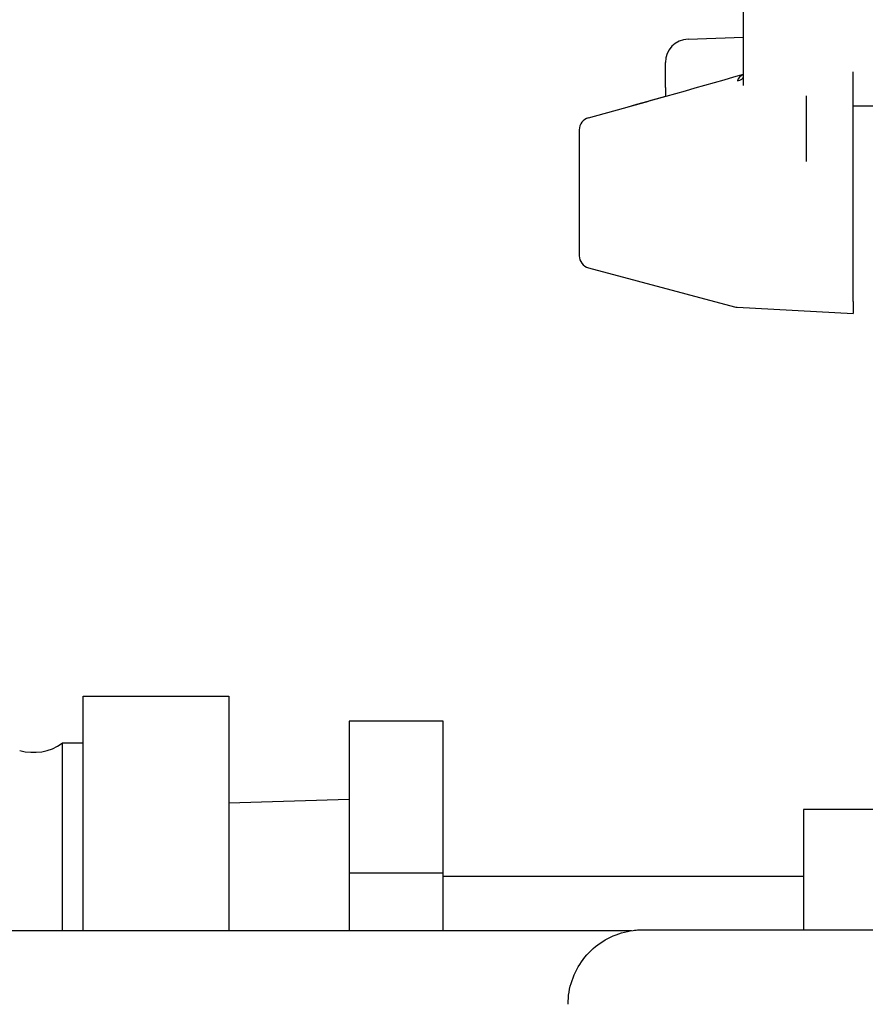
# Model space of a CAD drawing. Header units: inches. Extents: x 18 to 846, y -44 to 561.
# Tile 89 of 256: x 120.04 to 122.17, y 158.16 to 160.64. Entities that reach past the tile are written whole.
import ezdxf

# ---------------------------------------------------------------- set-up
doc = ezdxf.new("R2010")
doc.units = ezdxf.units.IN
doc.header["$LTSCALE"] = 24
doc.header["$MEASUREMENT"] = 0
doc.layers.add('Dimension (ANSI)', color=7, linetype='Continuous', lineweight=25)
doc.layers.add('Visible (ANSI)', color=7, linetype='Continuous', lineweight=30)
doc.styles.add('Note Text (ANSI)', font='tahoma.ttf')
doc.dimstyles.new('SB Fraction-16 (ANSI)', dxfattribs={"dimscale": 24, "dimtxt": 0.125, "dimasz": 0.098425, "dimexe": 0.125, "dimexo": 0.0625, "dimgap": 0.031496, "dimtad": 0, "dimtih": 1, "dimtoh": 1, "dimdec": 4, "dimrnd": 1e-08, "dimzin": 0, "dimdsep": 46, "dimlunit": 5, "dimtxsty": 'Note Text (ANSI)', "dimcen": 0.09, "dimdle": 0.393701, "dimclrd": 256, "dimclre": 256, "dimclrt": 256, "dimadec": 0, "dimazin": 3, "dimtfac": 0.96, "dimtofl": 0, "dimtmove": 0, "dimatfit": 3, "dimfxl": 1, "dimfrac": 2, "dimtolj": 1, "dimtzin": 12, "dimlwd": -1, "dimlwe": -1, "dimarcsym": 0})

# ---------------------------------------------------------------- blocks, each defined once
blk = doc.blocks.new('*D15')
at = {"layer": 'Defpoints', "color": 0, "transparency": 16777216}
for p in [(121.8191, 380.5815), (46.5863, 92.8698), (88.6941, 92.8698)]:
    blk.add_point(p, dxfattribs=at)
at = {"layer": 'Dimension (ANSI)', "transparency": 16777216}
for p, q in [((120.3191, 380.5815), (43.5863, 380.5815)), ((46.5863, 378.2193), (46.5863, 242.3754)), ((46.5863, 95.232), (46.5863, 237.0759)), ((87.1941, 92.8698), (43.5863, 92.8698))]:
    blk.add_line(p, q, dxfattribs=at)
for points in [[(46.1926, 378.2193), (46.98, 378.2193), (46.5863, 380.5815)], [(46.1926, 95.232), (46.98, 95.232), (46.5863, 92.8698)]]:
    blk.add_solid(points, dxfattribs=at)
at = {"layer": 'Dimension (ANSI)', "transparency": 16777216, "insert": (37.4463, 241.6195), "char_height": 3, "attachment_point": 1, "style": 'Note Text (ANSI)'}
blk.add_mtext('\\A1;287 11/16', dxfattribs=at)

msp = doc.modelspace()

# ---------------------------------------------------------------- linework, layer by layer
at = {"layer": 'Visible (ANSI)'}
for p, q in [((121.85959, 160.47131), (121.85959, 161.2922)), ((121.71974, 160.58772), (121.85959, 160.5926)), ((121.66274, 160.4656), (121.66274, 160.5287)), ((122.13519, 160.4999), (122.13519, 160.50573)), ((122.13519, 160.21661), (122.13519, 160.4999)), ((121.66274, 160.4656), (121.66274, 160.44359)), ((122.01708, 160.44475), (122.01708, 160.27959)), ((122.13519, 160.41968), (122.41078, 160.41968)), ((121.44621, 160.35933), (121.44621, 160.04264)), ((122.13519, 160.20769), (122.13519, 160.21661)), ((122.13519, 159.92731), (122.13519, 160.20769)), ((121.46955, 160.01221), (121.83671, 159.91383)), ((121.84322, 159.9128), (122.13519, 159.8975)), ((122.13519, 159.92731), (122.13519, 159.8975)), ((120.19861, 158.92545), (120.19861, 158.93383)), ((120.19861, 158.93383), (120.56511, 158.93383)), ((120.19861, 158.56172), (120.19861, 158.92545)), ((120.56511, 158.93383), (120.56511, 158.92545)), ((120.56511, 158.92545), (120.56511, 158.56172)), ((121.10399, 158.8709), (120.86777, 158.8709)), ((120.86777, 158.8709), (120.86777, 158.48824)), ((121.10399, 158.48824), (121.10399, 158.8709)), ((120.14562, 158.81537), (120.14562, 158.3439)), ((120.19861, 158.81537), (120.14562, 158.81537)), ((120.56511, 158.66532), (120.86777, 158.67478)), ((122.00999, 158.64887), (122.00999, 158.34609)), ((122.23999, 158.64887), (122.00999, 158.64887)), ((120.19861, 158.5076), (120.19861, 158.56172)), ((120.56511, 158.56172), (120.56511, 158.5076)), ((120.19861, 158.3439), (120.19861, 158.5076)), ((120.56511, 158.5076), (120.56511, 158.3439)), ((120.86777, 158.48824), (120.86777, 158.3439)), ((121.10399, 158.48824), (120.86777, 158.48824)), ((121.10399, 158.3439), (121.10399, 158.48824)), ((121.10399, 158.48137), (122.00999, 158.48137)), ((117.64771, 158.3439), (120.98061, 158.3439))]:
    msp.add_line(p, q, dxfattribs=at)
for centre, radius, start, end in [((121.7218, 160.5287), 0.05906, 92, 180), ((121.47771, 160.35933), 0.0315, 105.47006, 180), ((121.47771, 160.04264), 0.0315, 180, 255), ((121.84486, 159.94426), 0.0315, 255, 267), ((120.07361, 158.91753), 0.125, 253.77472, 305.17974)]:
    msp.add_arc(centre, radius, start, end, dxfattribs=at)
for centre, major_axis, ratio, start_param, end_param in [((121.83991, 160.49465), (0.01969, 0), 0.6085114, 4.9362892, 6.2831853), ((121.47771, 160.35933), (-0.0084, 0.03035), 0.0644233, 6.2819893, 6.2831852), ((121.47771, 160.35933), (-0.0084, 0.03035), 0.0644233, 6.2819893, 6.2831624)]:
    msp.add_ellipse(centre, major_axis=major_axis, ratio=ratio, start_param=start_param, end_param=end_param, dxfattribs=at)
for points in [[(121.46931, 160.38968), (121.59955, 160.42573), (121.72969, 160.46216), (121.85959, 160.49942)], [(121.85959, 160.49897), (121.8515, 160.49544), (121.84519, 160.48997), (121.84428, 160.48297)], [(121.46933, 160.38968), (121.5341, 160.40761), (121.59885, 160.42564), (121.66355, 160.44381)]]:
    msp.add_open_spline(points, degree=3, dxfattribs=at)
for points, knots in [([(121.6632, 160.44372), (121.66324, 160.44374), (121.66329, 160.44378), (121.6635, 160.44395), (121.66361, 160.44411), (121.66361, 160.44411)], [0.020056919, 0.020056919, 0.020056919, 0.020056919, 0.026914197, 0.026914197, 0.046347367, 0.046347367, 0.046347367, 0.046347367]), ([(121.41811, 158.15853), (121.41811, 158.1788), (121.42148, 158.19933), (121.43433, 158.23739), (121.44386, 158.25544), (121.46782, 158.28725), (121.48255, 158.30139), (121.5153, 158.32406), (121.53373, 158.33285), (121.5623, 158.34123), (121.57202, 158.34326), (121.58669, 158.34514), (121.59163, 158.34558), (121.5976, 158.34587), (121.59869, 158.34591), (121.60021, 158.34596), (121.60068, 158.34597), (121.60156, 158.34599), (121.60198, 158.346), (121.60269, 158.34601), (121.60299, 158.34602), (121.6037, 158.34603), (121.60397, 158.34603), (121.60441, 158.34603), (121.60456, 158.34603), (121.60506, 158.34603), (121.60524, 158.34603), (121.60603, 158.34604), (121.60663, 158.34604), (121.61013, 158.34604), (121.61487, 158.34604), (121.63749, 158.34605), (121.66482, 158.34606), (121.73699, 158.34607), (121.78198, 158.34608), (121.88447, 158.34608), (121.94325, 158.34609), (122.0671, 158.34609), (122.13371, 158.34609), (122.2102, 158.34609), (122.2204, 158.34609), (122.2306, 158.34609)], [0, 0, 0, 0, 0.1544439, 0.1544439, 0.3060978, 0.3060978, 0.4578519, 0.4578519, 0.6096022, 0.6096022, 0.6847366, 0.6847366, 0.7223215, 0.7223215, 0.7306728, 0.7306728, 0.734465, 0.734465, 0.7383132, 0.7383132, 0.742168, 0.742168, 0.7498992, 0.7498992, 0.7584987, 0.7584987, 0.7842734, 0.7842734, 0.8615484, 0.8615484, 1.0939413, 1.0939413, 1.6204151, 1.6204151, 2.126267, 2.126267, 2.6322109, 2.6322109, 3.1380865, 3.1380865, 3.2158058, 3.2158058, 3.2158058, 3.2158058]), ([(120.98061, 158.3439), (121.04817, 158.3439), (121.11659, 158.3439), (121.24345, 158.3439), (121.30361, 158.3439), (121.40962, 158.34391), (121.45678, 158.34392), (121.53057, 158.34393), (121.55893, 158.34393), (121.57764, 158.34394)], [0, 0, 0, 0, 0.5147806, 0.5147806, 1.0202606, 1.0202606, 1.5260626, 1.5260626, 2.0085798, 2.0085798, 2.0085798, 2.0085798])]:
    msp.add_open_spline(points, degree=3, knots=knots, dxfattribs=at)

# ---------------------------------------------------------------- dimensions: what is measured, and where the dimension line sits
at = {"layer": 'Dimension (ANSI)'}
dim = msp.add_linear_dim(base=(46.58635, 92.8698), p1=(121.81912, 380.5815), p2=(88.69412, 92.8698), angle=270, dimstyle='SB Fraction-16 (ANSI)', override={"dimgap": 0.031496, "dimdec": 4, "dimtol": 0, "dimlim": 0, "dimtp": 0, "dimtm": 0, "dimtdec": 2, "dimatfit": 1}, dxfattribs=at)
dim.commit()
dim.dimension.update_dxf_attribs({"geometry": '*D15', "text_midpoint": (46.58635, 239.72565), "dimtype": 160})

doc.saveas('drawing.dxf')
